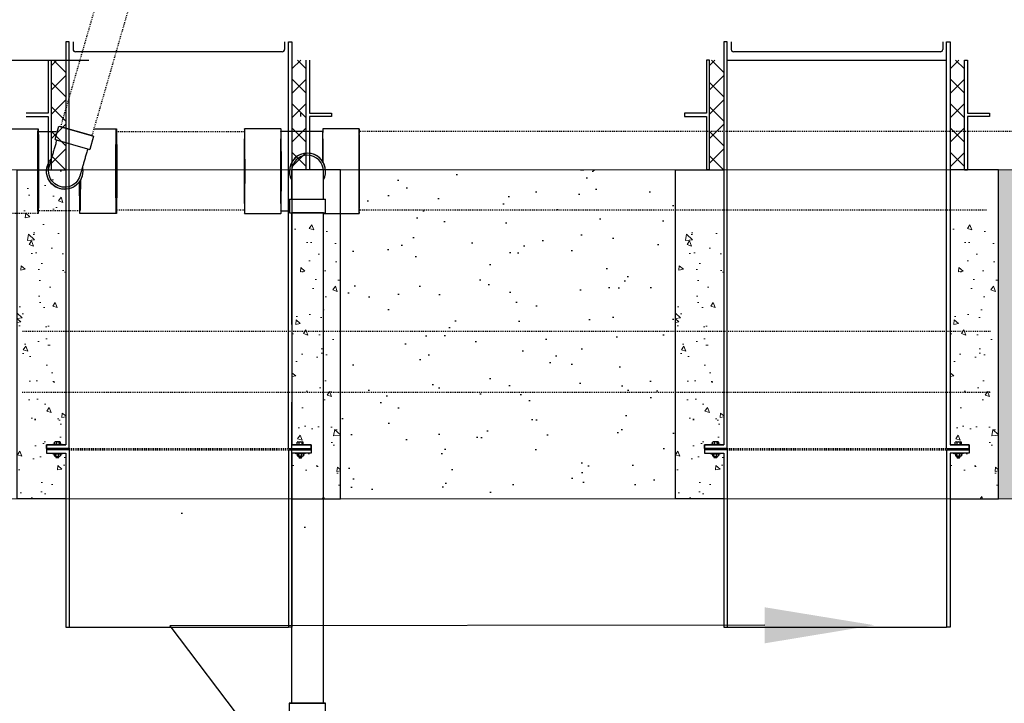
# Model space of a CAD drawing. Header units: inches. Extents: x -20472 to 23246, y -642 to 972.
# Tile 85 of 105: x 151 to 258, y 140 to 214. Entities that reach past the tile are written whole.
import ezdxf
from ezdxf import colors
from ezdxf.entities.mleader import LeaderData, LeaderLine
from ezdxf.math import Vec2, Vec3

# ---------------------------------------------------------------- set-up
doc = ezdxf.new("R2010")
doc.units = ezdxf.units.IN
doc.header["$MEASUREMENT"] = 0
doc.linetypes.add('Dash 1_16_', pattern=[0.125, 0.0625, -0.0625])
doc.linetypes.add('IMPORT-DASHED _3_', pattern=[0.070312, 0.046875, -0.023438])
for name, color, linetype in [('A-DETL', 90, 'Continuous'), ('A-DETL-THIN', 151, 'Continuous'), ('P-PIPE', 3, 'Continuous'), ('S-ANNO-TEXT', 2, 'Continuous')]:
    doc.layers.add(name, color=color, linetype=linetype)
doc.layers.add('A-FLOR-PATT', color=9, linetype='Continuous', lineweight=18, true_color=0x808080)
doc.layers.add('A-WALL-PATT', color=9, linetype='Continuous', lineweight=18, true_color=0x808080)
doc.layers.add('S-TRCH-PATT', color=8, linetype='Continuous', lineweight=18)
doc.layers.add('S-WALL-PATT', color=8, linetype='Continuous', lineweight=18)
doc.styles.add('Annotative', font='romans.shx', dxfattribs={"width": 0.8, "height": 0.125})
pattern_1 = [(315, (-103.473, 1934.2365), (1.3357247, 1.3357247), []), (45, (-103.473, 1934.2365), (-1.3357247, 1.3357247), [])]
pattern_2 = [(315, (-175.473, 1934.2365), (1.3357247, 1.3357247), []), (45, (-175.473, 1934.2365), (-1.3357247, 1.3357247), [])]

# ---------------------------------------------------------------- blocks, each defined once
blk = doc.blocks.new('Bend - PVC - Sch 40 - DWV_USACE - Standard-V11-00_SP_Foundation Drainage Plan-TO FDN_DOC-flat-1')
at = {"layer": 'P-PIPE'}
for p, q in [((999.17, -259.43), (999.17, -260.93)), ((1001.15, -259.43), (999.17, -259.43)), ((999.17, -259.43), (1001.15, -259.43)), ((1001.15, -259.43), (1003.13, -259.43)), ((1003.13, -259.43), (1001.15, -259.43)), ((1003.13, -260.93), (1003.13, -259.43)), ((1001.15, -260.93), (999.17, -260.93)), ((999.17, -260.93), (1001.15, -260.93)), ((1001.15, -260.93), (1003.13, -260.93)), ((1003.13, -260.93), (1001.15, -260.93)), ((1001.15, -260.93), (1001.15, -260.93)), ((1001.15, -260.93), (1001.15, -260.93)), ((1002.9, -260.93), (1002.9, -261.06)), ((1001.16, -262.02), (1001.15, -262.02)), ((1001.15, -265.98), (1001.16, -265.98))]:
    blk.add_line(p, q, dxfattribs=at)
at = {"layer": 'P-PIPE', "flags": 128}
for points in [[(999.4, -261.08), (999.4, -260.97), (999.4, -260.93)], [(999.4, -264), (999.4, -263.99), (999.4, -263.99), (999.4, -263.98), (999.4, -263.96), (999.4, -263.94), (999.4, -263.91), (999.4, -263.88), (999.4, -263.84), (999.4, -263.8), (999.4, -263.76), (999.4, -263.71), (999.4, -263.65), (999.4, -263.59), (999.4, -263.53), (999.4, -263.46), (999.4, -263.39), (999.4, -263.32), (999.4, -263.24), (999.4, -263.15), (999.4, -263.07), (999.4, -262.98), (999.4, -262.89), (999.4, -262.79), (999.4, -262.69), (999.4, -262.59), (999.4, -262.48), (999.4, -262.38), (999.4, -262.27), (999.4, -262.16), (999.4, -262.04), (999.4, -261.93), (999.4, -261.81), (999.4, -261.69), (999.4, -261.58), (999.4, -261.45), (999.4, -261.33), (999.4, -261.21), (999.4, -261.09)], [(1002.9, -261.08), (1002.9, -261.18), (1002.9, -261.3), (1002.9, -261.42), (1002.9, -261.54), (1002.9, -261.66), (1002.9, -261.78), (1002.9, -261.9), (1002.9, -262.01), (1002.9, -262.13), (1002.9, -262.24), (1002.9, -262.35), (1002.9, -262.46), (1002.9, -262.56), (1002.9, -262.66), (1002.9, -262.76), (1002.9, -262.86), (1002.9, -262.95), (1002.9, -263.04), (1002.9, -263.13), (1002.9, -263.22), (1002.9, -263.3), (1002.9, -263.37), (1002.9, -263.44), (1002.9, -263.51), (1002.9, -263.58), (1002.9, -263.64), (1002.9, -263.69), (1002.9, -263.74), (1002.9, -263.79), (1002.9, -263.83), (1002.9, -263.87), (1002.9, -263.9), (1002.9, -263.93), (1002.9, -263.95), (1002.9, -263.97), (1002.9, -263.98), (1002.9, -263.99), (1002.9, -264), (1002.9, -264)], [(999.4, -264), (999.4, -263.93), (999.41, -263.86), (999.42, -263.79), (999.43, -263.72), (999.44, -263.65), (999.45, -263.58), (999.47, -263.51), (999.49, -263.45), (999.52, -263.38), (999.54, -263.32), (999.57, -263.25), (999.6, -263.19), (999.63, -263.13), (999.67, -263.07), (999.71, -263.01), (999.75, -262.95), (999.79, -262.9), (999.84, -262.84), (999.88, -262.79), (999.93, -262.74), (999.99, -262.69), (1000.04, -262.65), (1000.09, -262.61), (1000.15, -262.56), (1000.21, -262.52), (1000.27, -262.49), (1000.33, -262.45), (1000.39, -262.42), (1000.45, -262.39), (1000.52, -262.37), (1000.58, -262.34), (1000.65, -262.32), (1000.72, -262.3), (1000.79, -262.29), (1000.86, -262.27), (1000.92, -262.26), (1000.99, -262.25), (1001.06, -262.25), (1001.13, -262.25), (1001.15, -262.25)], [(1001.15, -262.25), (1001.22, -262.25), (1001.29, -262.25), (1001.36, -262.26), (1001.43, -262.27), (1001.5, -262.28), (1001.57, -262.3), (1001.64, -262.32), (1001.7, -262.34), (1001.77, -262.36), (1001.83, -262.39), (1001.9, -262.41), (1001.96, -262.45), (1002.02, -262.48), (1002.08, -262.51), (1002.14, -262.55), (1002.2, -262.59), (1002.25, -262.64), (1002.31, -262.68), (1002.36, -262.73), (1002.41, -262.78), (1002.46, -262.83), (1002.5, -262.88), (1002.55, -262.94), (1002.59, -262.99), (1002.63, -263.05), (1002.66, -263.11), (1002.7, -263.17), (1002.73, -263.23), (1002.76, -263.3), (1002.78, -263.36), (1002.81, -263.43), (1002.83, -263.5), (1002.85, -263.56), (1002.86, -263.63), (1002.88, -263.7), (1002.89, -263.77), (1002.9, -263.84), (1002.9, -263.91), (1002.9, -263.98), (1002.9, -264)], [(1001.15, -265.75), (1001.08, -265.75), (1001.01, -265.74), (1000.94, -265.73), (1000.87, -265.72), (1000.81, -265.71), (1000.74, -265.7), (1000.67, -265.68), (1000.6, -265.66), (1000.54, -265.64), (1000.47, -265.61), (1000.41, -265.58), (1000.34, -265.55), (1000.28, -265.52), (1000.22, -265.48), (1000.16, -265.44), (1000.11, -265.4), (1000.05, -265.36), (1000, -265.31), (999.95, -265.27), (999.9, -265.22), (999.85, -265.17), (999.8, -265.11), (999.76, -265.06), (999.72, -265), (999.68, -264.94), (999.64, -264.88), (999.61, -264.82), (999.58, -264.76), (999.55, -264.7), (999.52, -264.63), (999.5, -264.57), (999.48, -264.5), (999.46, -264.43), (999.44, -264.36), (999.43, -264.29), (999.42, -264.23), (999.41, -264.16), (999.41, -264.09), (999.4, -264.02), (999.4, -264)], [(1002.9, -264), (1002.9, -264.07), (1002.9, -264.14), (1002.89, -264.21), (1002.88, -264.28), (1002.87, -264.35), (1002.85, -264.41), (1002.83, -264.48), (1002.81, -264.55), (1002.79, -264.61), (1002.76, -264.68), (1002.74, -264.74), (1002.71, -264.81), (1002.67, -264.87), (1002.64, -264.93), (1002.6, -264.99), (1002.56, -265.04), (1002.51, -265.1), (1002.47, -265.15), (1002.42, -265.2), (1002.37, -265.25), (1002.32, -265.3), (1002.27, -265.35), (1002.21, -265.39), (1002.16, -265.43), (1002.1, -265.47), (1002.04, -265.51), (1001.98, -265.54), (1001.92, -265.57), (1001.85, -265.6), (1001.79, -265.63), (1001.72, -265.65), (1001.65, -265.67), (1001.59, -265.69), (1001.52, -265.71), (1001.45, -265.72), (1001.38, -265.73), (1001.31, -265.74), (1001.24, -265.75), (1001.17, -265.75), (1001.15, -265.75)]]:
    blk.add_lwpolyline(points, dxfattribs=at)
at = {"layer": 'P-PIPE'}
for centre, major_axis, start_param, end_param in [((1001.15, -264), (0, -1.98), 3.141593, 6.283185), ((1001.16, -264), (0, -1.98), 3.141593, 6.283185), ((1001.15, -264), (0, -1.75), 3.141593, 6.283185), ((1001.15, -264), (0, -1.98), 0, 3.141593), ((1001.15, -264), (0, -1.75), 0, 3.141593), ((1001.16, -264), (0, -1.98), 0, 3.141593)]:
    blk.add_ellipse(centre, major_axis=major_axis, ratio=0.999999, start_param=start_param, end_param=end_param, dxfattribs=at)
blk = doc.blocks.new('Bend - PVC - Sch 40 - DWV_USACE - Standard-V5-00_SP_Foundation Drainage Plan-TO FDN_DOC-flat-1')
at = {"layer": 'P-PIPE'}
for p, q in [((1191.13, -204.14), (1191.13, -205.64)), ((1191.13, -204.14), (1195.09, -204.14)), ((1193.11, -204.14), (1193.11, -204.14)), ((1193.11, -204.14), (1193.11, -204.14)), ((1193.11, -204.14), (1193.11, -204.14)), ((1193.11, -204.14), (1193.11, -204.14)), ((1195.09, -205.64), (1195.09, -204.14)), ((1191.13, -205.64), (1195.09, -205.64)), ((1193.11, -205.64), (1193.11, -205.64)), ((1193.11, -205.64), (1193.11, -205.64))]:
    blk.add_line(p, q, dxfattribs=at)
at = {"layer": 'P-PIPE', "flags": 128}
for points in [[(1191.36, -201.08), (1191.36, -201.08), (1191.36, -201.09), (1191.36, -201.1), (1191.36, -201.12), (1191.36, -201.14), (1191.36, -201.17), (1191.36, -201.2), (1191.36, -201.23), (1191.36, -201.27), (1191.36, -201.32), (1191.36, -201.37), (1191.36, -201.42), (1191.36, -201.48), (1191.36, -201.55), (1191.36, -201.61), (1191.36, -201.68), (1191.36, -201.76), (1191.36, -201.84), (1191.36, -201.92), (1191.36, -202.01), (1191.36, -202.1), (1191.36, -202.19), (1191.36, -202.28), (1191.36, -202.38), (1191.36, -202.49), (1191.36, -202.59), (1191.36, -202.7), (1191.36, -202.81), (1191.36, -202.92), (1191.36, -203.03), (1191.36, -203.15), (1191.36, -203.26), (1191.36, -203.38), (1191.36, -203.5), (1191.36, -203.62), (1191.36, -203.74), (1191.36, -203.86), (1191.36, -203.98), (1191.36, -204.11), (1191.36, -204.14)], [(1194.86, -204.14), (1194.86, -204.02), (1194.86, -203.9), (1194.86, -203.77), (1194.86, -203.65), (1194.86, -203.53), (1194.86, -203.41), (1194.86, -203.29), (1194.86, -203.18), (1194.86, -203.06), (1194.86, -202.95), (1194.86, -202.84), (1194.86, -202.73), (1194.86, -202.62), (1194.86, -202.51), (1194.86, -202.41), (1194.86, -202.31), (1194.86, -202.21), (1194.86, -202.12), (1194.86, -202.03), (1194.86, -201.94), (1194.86, -201.86), (1194.86, -201.78), (1194.86, -201.7), (1194.86, -201.63), (1194.86, -201.56), (1194.86, -201.5), (1194.86, -201.44), (1194.86, -201.38), (1194.86, -201.33), (1194.86, -201.29), (1194.86, -201.24), (1194.86, -201.21), (1194.86, -201.17), (1194.86, -201.15), (1194.86, -201.12), (1194.86, -201.1), (1194.86, -201.09), (1194.86, -201.08), (1194.86, -201.08), (1194.86, -201.08)]]:
    blk.add_lwpolyline(points, dxfattribs=at)
at = {"layer": 'P-PIPE'}
for radius, start, end in [(1.98, 0, 180), (1.98, 332.1637, 207.8363), (1.75, 0, 180)]:
    blk.add_arc((1193.11, -201.08), radius, start, end, dxfattribs=at)
blk = doc.blocks.new('Bend - PVC - Sch 40 - DWV_USACE - Standard-V5-00_SP_Foundation Drainage Plan-TO FDN_DOC-flat-2')
at = {"layer": 'P-PIPE'}
for p, q in [((1191.13, -204.14), (1191.13, -205.64)), ((1191.13, -204.14), (1195.09, -204.14)), ((1193.11, -204.14), (1193.11, -204.14)), ((1193.11, -204.14), (1193.11, -204.14)), ((1193.11, -204.14), (1193.11, -204.14)), ((1193.11, -204.14), (1193.11, -204.14)), ((1195.09, -205.64), (1195.09, -204.14)), ((1191.13, -205.64), (1195.09, -205.64)), ((1193.11, -205.64), (1193.11, -205.64)), ((1193.11, -205.64), (1193.11, -205.64))]:
    blk.add_line(p, q, dxfattribs=at)
at = {"layer": 'P-PIPE', "flags": 128}
for points in [[(1191.36, -201.08), (1191.36, -201.08), (1191.36, -201.09), (1191.36, -201.1), (1191.36, -201.12), (1191.36, -201.14), (1191.36, -201.17), (1191.36, -201.2), (1191.36, -201.23), (1191.36, -201.27), (1191.36, -201.32), (1191.36, -201.37), (1191.36, -201.42), (1191.36, -201.48), (1191.36, -201.55), (1191.36, -201.61), (1191.36, -201.68), (1191.36, -201.76), (1191.36, -201.84), (1191.36, -201.92), (1191.36, -202.01), (1191.36, -202.1), (1191.36, -202.19), (1191.36, -202.28), (1191.36, -202.38), (1191.36, -202.49), (1191.36, -202.59), (1191.36, -202.7), (1191.36, -202.81), (1191.36, -202.92), (1191.36, -203.03), (1191.36, -203.15), (1191.36, -203.26), (1191.36, -203.38), (1191.36, -203.5), (1191.36, -203.62), (1191.36, -203.74), (1191.36, -203.86), (1191.36, -203.98), (1191.36, -204.11), (1191.36, -204.14)], [(1194.86, -204.14), (1194.86, -204.02), (1194.86, -203.9), (1194.86, -203.77), (1194.86, -203.65), (1194.86, -203.53), (1194.86, -203.41), (1194.86, -203.29), (1194.86, -203.18), (1194.86, -203.06), (1194.86, -202.95), (1194.86, -202.84), (1194.86, -202.73), (1194.86, -202.62), (1194.86, -202.51), (1194.86, -202.41), (1194.86, -202.31), (1194.86, -202.21), (1194.86, -202.12), (1194.86, -202.03), (1194.86, -201.94), (1194.86, -201.86), (1194.86, -201.78), (1194.86, -201.7), (1194.86, -201.63), (1194.86, -201.56), (1194.86, -201.5), (1194.86, -201.44), (1194.86, -201.38), (1194.86, -201.33), (1194.86, -201.29), (1194.86, -201.24), (1194.86, -201.21), (1194.86, -201.17), (1194.86, -201.15), (1194.86, -201.12), (1194.86, -201.1), (1194.86, -201.09), (1194.86, -201.08), (1194.86, -201.08), (1194.86, -201.08)]]:
    blk.add_lwpolyline(points, dxfattribs=at)
at = {"layer": 'P-PIPE'}
for radius, start, end in [(1.98, 0, 180), (1.98, 332.1637, 207.8363), (1.75, 0, 180)]:
    blk.add_arc((1193.11, -201.08), radius, start, end, dxfattribs=at)

msp = doc.modelspace()

# ---------------------------------------------------------------- hatches: boundary and pattern name
at = {"layer": 'A-FLOR-PATT', "lineweight": -3}
h = msp.add_hatch(dxfattribs=at)
h.set_pattern_fill('FP_3', color=8, angle=-90, style=0, pattern_type=2)
h.set_pattern_definition(pattern_2)
h.paths.add_polyline_path([(155.6242, 203.6652), (155.6242, 210), (154.0565, 210), (154.0565, 198), (155.6242, 198), (155.6242, 202.5343)])
h = msp.add_hatch(dxfattribs=at)
h.set_pattern_fill('FP_3', color=8, angle=-90, style=0, pattern_type=2)
h.set_pattern_definition(pattern_2)
h.paths.add_polyline_path([(180.3758, 203.6652), (180.3758, 210), (181.9435, 210), (181.9435, 198), (180.3758, 198), (180.3758, 202.5343)])
h = msp.add_hatch(dxfattribs=at)
h.set_pattern_fill('FP_3', color=8, angle=-90, style=0, pattern_type=2)
h.set_pattern_definition(pattern_1)
h.paths.add_polyline_path([(227.6242, 203.6652), (227.6242, 210), (226.0565, 210), (226.0565, 198), (227.6242, 198), (227.6242, 202.5343)])
h = msp.add_hatch(dxfattribs=at)
h.set_pattern_fill('FP_3', color=8, angle=-90, style=0, pattern_type=2)
h.set_pattern_definition(pattern_1)
h.paths.add_polyline_path([(252.3758, 203.6652), (252.3758, 210), (253.9435, 210), (253.9435, 198), (252.3758, 198), (252.3758, 202.5343)])
h = msp.add_hatch(color=8, dxfattribs=at)
h.paths.add_polyline_path([(153.5285, 167.369), (154.5615, 167.369), (154.5615, 167.5273), (153.5285, 167.5273)])
h.paths.add_polyline_path([(154.8833, 167.5273), (154.8833, 167.369), (156, 167.369), (156, 167.5273), (155.6013, 167.5273)])
h = msp.add_hatch(color=8, dxfattribs=at)
h.paths.add_polyline_path([(182.4715, 167.369), (181.4385, 167.369), (181.4385, 167.5273), (182.4715, 167.5273)])
h.paths.add_polyline_path([(181.1167, 167.5273), (181.1167, 167.369), (180, 167.369), (180, 167.5273), (180.3987, 167.5273)])
h = msp.add_hatch(color=8, dxfattribs=at)
h.paths.add_polyline_path([(225.5285, 167.369), (226.5615, 167.369), (226.5615, 167.5273), (225.5285, 167.5273)])
h.paths.add_polyline_path([(226.8833, 167.5273), (226.8833, 167.369), (228, 167.369), (228, 167.5273), (227.6013, 167.5273)])
h = msp.add_hatch(color=8, dxfattribs=at)
h.paths.add_polyline_path([(254.4715, 167.369), (253.4385, 167.369), (253.4385, 167.5273), (254.4715, 167.5273)])
h.paths.add_polyline_path([(253.1167, 167.5273), (253.1167, 167.369), (252, 167.369), (252, 167.5273), (252.3987, 167.5273)])
at = {"layer": 'A-WALL-PATT'}
h = msp.add_hatch(dxfattribs=at)
h.set_pattern_fill('AR-CONC', color=256, scale=0.8, angle=-90, style=0)
h.set_pattern_definition([(320, (21.842, 0), (-0.50202, -5.73808), [0.6, -6.6]), (265, (21.842, 0), (6.01754, 1.11001), [0.48, -5.28]), (10.4514, (21.8, -0.478), (5.51552, -4.62807), [0.50992, -5.60914]), (316.1842, (23.442, -3e-16), (-1.32415, -8.53793), [0.9, -9.9]), (6.6356, (23.3315, -0.7115), (7.79295, -7.4773), [0.76488, -8.4137]), (261.184, (23.442, -3e-16), (7.79295, -7.4773), [0.72, -7.92]), (291, (23.042, -0.8), (-3.22095, -4.77526), [0.6, -6.6]), (236, (23.042, -0.8), (5.8012, -1.94652), [0.48, -5.28]), (341.4514, (22.7735, -1.198), (2.58025, -6.72178), [0.50992, -5.60914]), (307.5, (21.8419, 0), (2.66315, -0.097279), [0, -5.216, 0, -5.36, 0, -5.3]), (277.5, (21.842, 0), (3.155294, -2.104556), [0, -3.056, 0, -5.096, 0, -2.02]), (237.5, (21.8419, 1.784), (-0.180439, -4.27058), [0, -2, 0, -6.24, 0, -8.28]), (227.5, (21.842, 2.584), (0.80084, -4.66549), [0, -2.6, 0, -4.144, 0, -5.88])])
h.paths.add_polyline_path([(150.325, 198), (155.625, 198), (155.625, 167.904), (153.52, 167.904), (153.52, 166.9923), (155.625, 166.9923), (155.625, 162), (150.325, 162)])
at = {"layer": 'A-WALL-PATT', "linetype": 'Dash 1_16_', "lineweight": -3, "transparency": 33554559}
h = msp.add_hatch(dxfattribs=at)
h.set_pattern_fill('AR-SAND', color=8, scale=4, angle=-90, style=0)
h.set_pattern_definition([(307.5, (21.9645, 0), (7.7073, 0.25197), [0, -6.08, 0, -6.8, 0, -6.5]), (277.5, (21.964, 0), (11.2886, -7.0791), [0, -3.28, 0, -5.48, 0, -2.1]), (237.5, (21.9645, 4.92), (0.02264, -12.45657), [0, -2, 0, -7.2, 0, -9.4]), (227.5, (21.964, 4.92), (3.5107, -12.0245), [0, -1, 0, -4.72, 0, -5.4])])
h.paths.add_polyline_path([(185.675, 162), (222.325, 162), (222.325, 198), (185.675, 198)])
at = {"layer": 'A-WALL-PATT'}
h = msp.add_hatch(dxfattribs=at)
h.set_pattern_fill('AR-CONC', color=256, scale=0.8, angle=-90, style=0)
h.set_pattern_definition([(320, (22.8493, 0), (-0.50202, -5.73808), [0.6, -6.6]), (265, (22.8493, 0), (6.01754, 1.11001), [0.48, -5.28]), (10.4514, (22.8075, -0.478), (5.51552, -4.62807), [0.50992, -5.60914]), (316.1842, (24.449, -3e-16), (-1.32415, -8.53793), [0.9, -9.9]), (6.6356, (24.339, -0.7115), (7.79295, -7.4773), [0.76488, -8.4137]), (261.184, (24.449, -3e-16), (7.79295, -7.4773), [0.72, -7.92]), (291, (24.0493, -0.8), (-3.22095, -4.77526), [0.6, -6.6]), (236, (24.0493, -0.8), (5.8012, -1.94652), [0.48, -5.28]), (341.4514, (23.781, -1.198), (2.58025, -6.72178), [0.50992, -5.60914]), (307.5, (22.8493, 0), (2.66315, -0.097279), [0, -5.216, 0, -5.36, 0, -5.3]), (277.5, (22.8493, 0), (3.155294, -2.104556), [0, -3.056, 0, -5.096, 0, -2.02]), (237.5, (22.8493, 1.784), (-0.180439, -4.27058), [0, -2, 0, -6.24, 0, -8.28]), (227.5, (22.8493, 2.584), (0.80084, -4.66549), [0, -2.6, 0, -4.144, 0, -5.88])])
h.paths.add_polyline_path([(185.6724, 192), (180.3724, 192), (180.3724, 167.904), (182.4774, 167.904), (182.4774, 166.9923), (180.3724, 166.9923), (180.3724, 162), (185.6724, 162)])
h = msp.add_hatch(dxfattribs=at)
h.set_pattern_fill('AR-CONC', color=256, scale=0.8, angle=-90, style=0)
h.set_pattern_definition([(320, (93.842, -1e-13), (-0.50202, -5.73808), [0.6, -6.6]), (265, (93.842, -1e-13), (6.01754, 1.11001), [0.48, -5.28]), (10.4514, (93.8, -0.478), (5.51552, -4.62807), [0.50992, -5.60914]), (316.1842, (95.442, -1e-13), (-1.32415, -8.53793), [0.9, -9.9]), (6.6356, (95.3315, -0.7115), (7.79295, -7.4773), [0.76488, -8.4137]), (261.184, (95.442, -1e-13), (7.79295, -7.4773), [0.72, -7.92]), (291, (95.042, -0.8), (-3.22095, -4.77526), [0.6, -6.6]), (236, (95.042, -0.8), (5.8012, -1.94652), [0.48, -5.28]), (341.4514, (94.7735, -1.198), (2.58025, -6.72178), [0.50992, -5.60914]), (307.5, (93.8419, -1e-13), (2.66315, -0.097279), [0, -5.216, 0, -5.36, 0, -5.3]), (277.5, (93.842, -1e-13), (3.155294, -2.104556), [0, -3.056, 0, -5.096, 0, -2.02]), (237.5, (93.8419, 1.784), (-0.180439, -4.27058), [0, -2, 0, -6.24, 0, -8.28]), (227.5, (93.842, 2.584), (0.80084, -4.66549), [0, -2.6, 0, -4.144, 0, -5.88])])
h.paths.add_polyline_path([(222.325, 192), (227.625, 192), (227.625, 167.904), (225.52, 167.904), (225.52, 166.9923), (227.625, 166.9923), (227.625, 162), (222.325, 162)])
h = msp.add_hatch(dxfattribs=at)
h.set_pattern_fill('AR-CONC', color=256, scale=0.8, angle=-90, style=0)
h.set_pattern_definition([(320, (94.8493, -1e-13), (-0.50202, -5.73808), [0.6, -6.6]), (265, (94.8493, -1e-13), (6.01754, 1.11001), [0.48, -5.28]), (10.4514, (94.8075, -0.478), (5.51552, -4.62807), [0.50992, -5.60914]), (316.1842, (96.449, -1e-13), (-1.32415, -8.53793), [0.9, -9.9]), (6.6356, (96.339, -0.7115), (7.79295, -7.4773), [0.76488, -8.4137]), (261.184, (96.449, -1e-13), (7.79295, -7.4773), [0.72, -7.92]), (291, (96.0493, -0.8), (-3.22095, -4.77526), [0.6, -6.6]), (236, (96.0493, -0.8), (5.8012, -1.94652), [0.48, -5.28]), (341.4514, (95.781, -1.198), (2.58025, -6.72178), [0.50992, -5.60914]), (307.5, (94.8493, -1e-13), (2.66315, -0.097279), [0, -5.216, 0, -5.36, 0, -5.3]), (277.5, (94.8493, -1e-13), (3.155294, -2.104556), [0, -3.056, 0, -5.096, 0, -2.02]), (237.5, (94.8493, 1.784), (-0.180439, -4.27058), [0, -2, 0, -6.24, 0, -8.28]), (227.5, (94.8493, 2.584), (0.80084, -4.66549), [0, -2.6, 0, -4.144, 0, -5.88])])
h.paths.add_polyline_path([(257.6724, 192), (252.3724, 192), (252.3724, 167.904), (254.4774, 167.904), (254.4774, 166.9923), (252.3724, 166.9923), (252.3724, 162), (257.6724, 162)])
at = {"layer": 'A-WALL-PATT', "lineweight": -3, "transparency": 33554559}
h = msp.add_hatch(dxfattribs=at)
h.set_pattern_fill('AR-CONC', color=8, scale=4, angle=-90, style=0)
h.set_pattern_definition([(320, (-811.894, 391.078), (-2.5101, -28.6904), [3, -33]), (265, (-811.894, 391.078), (30.0877, 5.55005), [2.4, -26.4]), (10.4514, (-812.103, 388.687), (27.5776, -23.14035), [2.5496, -28.0457]), (316.1842, (-803.894, 391.078), (-6.6208, -42.6897), [4.5, -49.5]), (6.6356, (-804.446, 387.52), (38.9647, -37.3865), [3.8244, -42.0686]), (261.184, (-803.894, 391.078), (38.9647, -37.3865), [3.6, -39.6]), (291, (-805.894, 387.078), (-16.10476, -23.8763), [3, -33]), (236, (-805.894, 387.078), (29.006, -9.7326), [2.4, -26.4]), (341.4514, (-807.236, 385.088), (12.90125, -33.6089), [2.5496, -28.0457]), (307.5, (-811.894, 391.078), (13.31575, -0.48639), [0, -26.08, 0, -26.8, 0, -26.5]), (277.5, (-811.894, 391.078), (15.77647, -10.52278), [0, -15.28, 0, -25.48, 0, -10.1]), (237.5, (-811.894, 399.998), (-0.9022, -21.3529), [0, -10, 0, -31.2, 0, -41.4]), (227.5, (-811.894, 403.998), (4.0042, -23.32745), [0, -13, 0, -20.72, 0, -29.4])])
h.paths.add_polyline_path([(158.5331, 162), (205.7831, 162), (205.7831, 155.0355), (158.5331, 155.0355)])
at = {"layer": 'S-WALL-PATT', "linetype": 'Dash 1_16_'}
h = msp.add_hatch(dxfattribs=at)
h.set_pattern_fill('AR-SAND', color=256, scale=4)
h.paths.add_polyline_path([(361.0357, -186), (948, -186), (948, -264), (1182, -264), (1182, 264), (948, 264), (948, 186), (364.9656, 186), (364.9656, 162), (257.675, 162), (257.675, 198), (312, 198), (312, 387.6879), (66, 387.6879), (66, 654), (90, 654), (90, 412), (338.1821, 412), (333.8179, 210), (924, 210), (924, 288), (1206, 288), (1206, -288), (924, -288), (924, -210), (337.0357, -210), (337.0357, -186), (114, -186), (114, -217.5249), (90, -217.5249), (90, -642), (66, -642), (66, -192), (90, -192), (90, -162), (361.0357, -162)])

# ---------------------------------------------------------------- linework, layer by layer
at = {"layer": 'A-DETL', "lineweight": -3}
for p, q in [((155.625, 212), (155.625, 167.904)), ((156, 212), (155.625, 212)), ((156, 167.5273), (156, 212)), ((156.4314, 211.9893), (156.4314, 211.1657)), ((179.5686, 211.9893), (179.5686, 211.1657)), ((180, 167.5273), (180, 212)), ((180, 212), (180.375, 212)), ((180.375, 212), (180.375, 167.904)), ((227.625, 212), (227.625, 167.904)), ((228, 212), (227.625, 212)), ((228, 167.5273), (228, 212)), ((228.4314, 211.9893), (228.4314, 211.1657)), ((251.5686, 211.9893), (251.5686, 211.1657)), ((252, 167.5273), (252, 212)), ((252, 212), (252.375, 212)), ((252.375, 212), (252.375, 167.904)), ((179.3186, 210.9157), (156.6814, 210.9157)), ((251.3186, 210.9157), (228.6814, 210.9157)), ((134.1581, 210), (158.1581, 210)), ((153.7111, 210), (153.7111, 204.1883)), ((154.0565, 198), (154.0565, 210)), ((181.9435, 198), (181.9435, 210)), ((182.2889, 210), (182.2889, 204.1883)), ((225.7111, 210), (225.7111, 204.1883)), ((226.0565, 210), (225.7111, 210)), ((226.0565, 198), (226.0565, 210)), ((228, 210), (252, 210)), ((253.9435, 198), (253.9435, 210)), ((253.9435, 210), (254.2889, 210)), ((254.2889, 210), (254.2889, 204.1883)), ((153.7111, 204.1883), (151.3034, 204.1883)), ((151.3034, 203.8116), (153.7111, 203.8116)), ((153.7111, 203.8116), (153.7111, 198)), ((181.3034, 204.1883), (181.3034, 203.8116)), ((182.2889, 204.1883), (184.6966, 204.1883)), ((184.6966, 203.8116), (182.2889, 203.8116)), ((182.2889, 203.8116), (182.2889, 198)), ((184.6966, 204.1883), (184.6966, 203.8116)), ((225.7111, 204.1883), (223.3034, 204.1883)), ((223.3034, 204.1883), (223.3034, 203.8116)), ((223.3034, 203.8116), (225.7111, 203.8116)), ((225.7111, 203.8116), (225.7111, 198)), ((254.2889, 204.1883), (256.6966, 204.1883)), ((256.6966, 203.8116), (254.2889, 203.8116)), ((254.2889, 203.8116), (254.2889, 198)), ((256.6966, 204.1883), (256.6966, 203.8116)), ((184.0565, 198), (183.7111, 198)), ((211.9435, 198), (212.2889, 198)), ((226.0565, 198), (225.7111, 198)), ((253.9435, 198), (254.2889, 198)), ((154.3863, 167.968), (154.3863, 168.1964)), ((154.9722, 168.2306), (154.4726, 168.2306)), ((154.5589, 168.1964), (154.5589, 167.968)), ((154.8858, 168.1964), (154.8858, 167.968)), ((155.0585, 167.968), (155.0585, 168.1964)), ((180.9415, 167.968), (180.9415, 168.1964)), ((181.0278, 168.2306), (181.5274, 168.2306)), ((181.1142, 168.1964), (181.1142, 167.968)), ((181.4411, 168.1964), (181.4411, 167.968)), ((181.6137, 167.968), (181.6137, 168.1964)), ((226.3863, 167.968), (226.3863, 168.1964)), ((226.9722, 168.2306), (226.4726, 168.2306)), ((226.5589, 168.1964), (226.5589, 167.968)), ((226.8858, 168.1964), (226.8858, 167.968)), ((227.0585, 167.968), (227.0585, 168.1964)), ((252.9415, 167.968), (252.9415, 168.1964)), ((253.0278, 168.2306), (253.5274, 168.2306)), ((253.1142, 168.1964), (253.1142, 167.968)), ((253.4411, 168.1964), (253.4411, 167.968)), ((253.6137, 167.968), (253.6137, 168.1964)), ((153.52, 167.5273), (153.52, 167.904)), ((153.52, 167.904), (155.625, 167.904)), ((156, 167.5273), (153.52, 167.5273)), ((156, 167.369), (153.52, 167.369)), ((153.52, 167.369), (153.52, 166.9923)), ((153.52, 166.9923), (155.625, 166.9923)), ((153.5285, 167.5273), (153.5285, 167.369)), ((155.2175, 167.968), (154.2137, 167.968)), ((154.2137, 167.968), (154.2137, 167.904)), ((154.2137, 166.9923), (154.2137, 166.9283)), ((154.5615, 167.369), (154.5615, 167.5273)), ((154.8833, 167.5273), (154.8833, 167.369)), ((155.2175, 167.904), (155.2175, 167.968)), ((155.2175, 166.9283), (155.2175, 166.9923)), ((155.625, 166.9923), (155.625, 147.9805)), ((156, 167.369), (156, 147.9852)), ((180, 167.5273), (182.48, 167.5273)), ((180, 167.369), (182.48, 167.369)), ((180, 167.369), (180, 147.9852)), ((182.48, 167.904), (180.375, 167.904)), ((182.48, 166.9923), (180.375, 166.9923)), ((180.375, 166.9923), (180.375, 147.9805)), ((180.7825, 167.904), (180.7825, 167.968)), ((180.7825, 167.968), (181.7863, 167.968)), ((180.7825, 166.9283), (180.7825, 166.9923)), ((181.1167, 167.5273), (181.1167, 167.369)), ((181.4385, 167.369), (181.4385, 167.5273)), ((181.7863, 167.968), (181.7863, 167.904)), ((181.7863, 166.9923), (181.7863, 166.9283)), ((182.4715, 167.5273), (182.4715, 167.369)), ((182.48, 167.5273), (182.48, 167.904)), ((182.48, 167.369), (182.48, 166.9923)), ((225.52, 167.5273), (225.52, 167.904)), ((225.52, 167.904), (227.625, 167.904)), ((228, 167.5273), (225.52, 167.5273)), ((228, 167.369), (225.52, 167.369)), ((225.52, 167.369), (225.52, 166.9923)), ((225.52, 166.9923), (227.625, 166.9923)), ((225.5285, 167.5273), (225.5285, 167.369)), ((227.2175, 167.968), (226.2137, 167.968)), ((226.2137, 167.968), (226.2137, 167.904)), ((226.2137, 166.9923), (226.2137, 166.9283)), ((226.5615, 167.369), (226.5615, 167.5273)), ((226.8833, 167.5273), (226.8833, 167.369)), ((227.2175, 167.904), (227.2175, 167.968)), ((227.2175, 166.9283), (227.2175, 166.9923)), ((227.625, 166.9923), (227.625, 147.9805)), ((228, 167.369), (228, 147.9852)), ((252, 167.5273), (254.48, 167.5273)), ((252, 167.369), (254.48, 167.369)), ((252, 167.369), (252, 147.9852)), ((254.48, 167.904), (252.375, 167.904)), ((254.48, 166.9923), (252.375, 166.9923)), ((252.375, 166.9923), (252.375, 147.9805)), ((252.7825, 167.904), (252.7825, 167.968)), ((252.7825, 167.968), (253.7863, 167.968)), ((252.7825, 166.9283), (252.7825, 166.9923)), ((253.1167, 167.5273), (253.1167, 167.369)), ((253.4385, 167.369), (253.4385, 167.5273)), ((253.7863, 167.968), (253.7863, 167.904)), ((253.7863, 166.9923), (253.7863, 166.9283)), ((254.4715, 167.5273), (254.4715, 167.369)), ((254.48, 167.5273), (254.48, 167.904)), ((254.48, 167.369), (254.48, 166.9923)), ((154.2137, 166.9283), (155.2175, 166.9283)), ((154.3726, 166.9283), (154.3726, 166.6965)), ((154.459, 166.6622), (154.9585, 166.6622)), ((154.5748, 166.6451), (154.5452, 166.6622)), ((154.5452, 166.6313), (154.5748, 166.6451)), ((154.5748, 166.6142), (154.5452, 166.6313)), ((154.5452, 166.6003), (154.5748, 166.6142)), ((154.5748, 166.5832), (154.5452, 166.6003)), ((154.5452, 166.5694), (154.5748, 166.5832)), ((154.5748, 166.5523), (154.5452, 166.5694)), ((154.5452, 166.5385), (154.5748, 166.5523)), ((154.5827, 166.4838), (154.5452, 166.5385)), ((154.5453, 166.6965), (154.5453, 166.9283)), ((154.8348, 166.4838), (154.5827, 166.4838)), ((154.8723, 166.5213), (154.8348, 166.4838)), ((154.8425, 166.6622), (154.8723, 166.6451)), ((154.8723, 166.6451), (154.8449, 166.6299)), ((154.8449, 166.6299), (154.8723, 166.6141)), ((154.8723, 166.6141), (154.8449, 166.599)), ((154.8449, 166.599), (154.8723, 166.5832)), ((154.8723, 166.5832), (154.8449, 166.568)), ((154.8449, 166.568), (154.8723, 166.5523)), ((154.8723, 166.5523), (154.8449, 166.5371)), ((154.8449, 166.5371), (154.8723, 166.5213)), ((154.8722, 166.6965), (154.8722, 166.9283)), ((155.0449, 166.9283), (155.0449, 166.6965)), ((181.7863, 166.9283), (180.7825, 166.9283)), ((180.9551, 166.9283), (180.9551, 166.6965)), ((181.541, 166.6622), (181.0415, 166.6622)), ((181.1575, 166.6622), (181.1277, 166.6451)), ((181.1277, 166.6451), (181.1551, 166.6299)), ((181.1551, 166.6299), (181.1277, 166.6141)), ((181.1277, 166.6141), (181.1551, 166.599)), ((181.1551, 166.599), (181.1277, 166.5832)), ((181.1277, 166.5832), (181.1551, 166.568)), ((181.1551, 166.568), (181.1277, 166.5523)), ((181.1277, 166.5523), (181.1551, 166.5371)), ((181.1551, 166.5371), (181.1277, 166.5213)), ((181.1277, 166.5213), (181.1652, 166.4838)), ((181.1278, 166.6965), (181.1278, 166.9283)), ((181.1652, 166.4838), (181.4173, 166.4838)), ((181.4173, 166.4838), (181.4548, 166.5385)), ((181.4252, 166.6451), (181.4548, 166.6622)), ((181.4548, 166.6313), (181.4252, 166.6451)), ((181.4252, 166.6142), (181.4548, 166.6313)), ((181.4548, 166.6003), (181.4252, 166.6142)), ((181.4252, 166.5832), (181.4548, 166.6003)), ((181.4548, 166.5694), (181.4252, 166.5832)), ((181.4252, 166.5523), (181.4548, 166.5694)), ((181.4548, 166.5385), (181.4252, 166.5523)), ((181.4547, 166.6965), (181.4547, 166.9283)), ((181.6274, 166.9283), (181.6274, 166.6965)), ((226.2137, 166.9283), (227.2175, 166.9283)), ((226.3726, 166.9283), (226.3726, 166.6965)), ((226.459, 166.6622), (226.9585, 166.6622)), ((226.5748, 166.6451), (226.5452, 166.6622)), ((226.5452, 166.6313), (226.5748, 166.6451)), ((226.5748, 166.6142), (226.5452, 166.6313)), ((226.5452, 166.6003), (226.5748, 166.6142)), ((226.5748, 166.5832), (226.5452, 166.6003)), ((226.5452, 166.5694), (226.5748, 166.5832)), ((226.5748, 166.5523), (226.5452, 166.5694)), ((226.5452, 166.5385), (226.5748, 166.5523)), ((226.5827, 166.4838), (226.5452, 166.5385)), ((226.5453, 166.6965), (226.5453, 166.9283)), ((226.8348, 166.4838), (226.5827, 166.4838)), ((226.8723, 166.5213), (226.8348, 166.4838)), ((226.8425, 166.6622), (226.8723, 166.6451)), ((226.8723, 166.6451), (226.8449, 166.6299)), ((226.8449, 166.6299), (226.8723, 166.6141)), ((226.8723, 166.6141), (226.8449, 166.599)), ((226.8449, 166.599), (226.8723, 166.5832)), ((226.8723, 166.5832), (226.8449, 166.568)), ((226.8449, 166.568), (226.8723, 166.5523)), ((226.8723, 166.5523), (226.8449, 166.5371)), ((226.8449, 166.5371), (226.8723, 166.5213)), ((226.8722, 166.6965), (226.8722, 166.9283)), ((227.0449, 166.9283), (227.0449, 166.6965)), ((253.7863, 166.9283), (252.7825, 166.9283)), ((252.9551, 166.9283), (252.9551, 166.6965)), ((253.541, 166.6622), (253.0415, 166.6622)), ((253.1575, 166.6622), (253.1277, 166.6451)), ((253.1277, 166.6451), (253.1551, 166.6299)), ((253.1551, 166.6299), (253.1277, 166.6141)), ((253.1277, 166.6141), (253.1551, 166.599)), ((253.1551, 166.599), (253.1277, 166.5832)), ((253.1277, 166.5832), (253.1551, 166.568)), ((253.1551, 166.568), (253.1277, 166.5523)), ((253.1277, 166.5523), (253.1551, 166.5371)), ((253.1551, 166.5371), (253.1277, 166.5213)), ((253.1277, 166.5213), (253.1652, 166.4838)), ((253.1278, 166.6965), (253.1278, 166.9283)), ((253.1652, 166.4838), (253.4173, 166.4838)), ((253.4173, 166.4838), (253.4548, 166.5385)), ((253.4252, 166.6451), (253.4548, 166.6622)), ((253.4548, 166.6313), (253.4252, 166.6451)), ((253.4252, 166.6142), (253.4548, 166.6313)), ((253.4548, 166.6003), (253.4252, 166.6142)), ((253.4252, 166.5832), (253.4548, 166.6003)), ((253.4548, 166.5694), (253.4252, 166.5832)), ((253.4252, 166.5523), (253.4548, 166.5694)), ((253.4548, 166.5385), (253.4252, 166.5523)), ((253.4547, 166.6965), (253.4547, 166.9283)), ((253.6274, 166.9283), (253.6274, 166.6965)), ((155.625, 147.9805), (156, 147.9852)), ((156, 147.9852), (180, 147.9852)), ((180.375, 147.9805), (180, 147.9852)), ((227.625, 147.9805), (228, 147.9852)), ((228, 147.9852), (252, 147.9852)), ((228, 147.9805), (228.375, 147.9852)), ((252.375, 147.9805), (252, 147.9852))]:
    msp.add_line(p, q, dxfattribs=at)
at = {"layer": 'A-DETL', "linetype": 'IMPORT-DASHED _3_', "lineweight": -3}
for p, q in [((156, 167.5273), (180, 167.5273)), ((156, 167.369), (180, 167.369)), ((228, 167.5273), (252, 167.5273)), ((228, 167.369), (252, 167.369))]:
    msp.add_line(p, q, dxfattribs=at)
at = {"layer": 'A-DETL', "lineweight": -3}
for centre, radius, start, end in [((156.6814, 211.1657), 0.25, 180, 270), ((179.3186, 211.1657), 0.25, 270, 0), ((228.6814, 211.1657), 0.25, 180, 270), ((251.3186, 211.1657), 0.25, 270, 0), ((154.4726, 168.1046), 0.126, 46.750182, 133.249818), ((154.7224, 167.8233), 0.4073, 66.34317, 113.65683), ((154.9722, 168.1046), 0.126, 46.750182, 133.249818), ((181.0278, 168.1046), 0.126, 46.750182, 133.249818), ((181.2776, 167.8233), 0.4073, 66.34317, 113.65683), ((181.5274, 168.1046), 0.126, 46.750182, 133.249818), ((226.4726, 168.1046), 0.126, 46.750182, 133.249818), ((226.7224, 167.8233), 0.4073, 66.34317, 113.65683), ((226.9722, 168.1046), 0.126, 46.750182, 133.249818), ((253.0278, 168.1046), 0.126, 46.750182, 133.249818), ((253.2776, 167.8233), 0.4073, 66.34317, 113.65683), ((253.5274, 168.1046), 0.126, 46.750182, 133.249818), ((154.459, 166.7882), 0.126, 226.750182, 313.249818), ((154.7087, 167.0695), 0.4073, 246.34317, 293.65683), ((154.9585, 166.7882), 0.126, 226.750182, 313.249818), ((181.0415, 166.7882), 0.126, 226.750182, 313.249818), ((181.2913, 167.0695), 0.4073, 246.34317, 293.65683), ((181.541, 166.7882), 0.126, 226.750182, 313.249818), ((226.459, 166.7882), 0.126, 226.750182, 313.249818), ((226.7087, 167.0695), 0.4073, 246.34317, 293.65683), ((226.9585, 166.7882), 0.126, 226.750182, 313.249818), ((253.0415, 166.7882), 0.126, 226.750182, 313.249818), ((253.2913, 167.0695), 0.4073, 246.34317, 293.65683), ((253.541, 166.7882), 0.126, 226.750182, 313.249818)]:
    msp.add_arc(centre, radius, start, end, dxfattribs=at)
at = {"layer": 'A-DETL-THIN', "lineweight": -3}
for p, q in [((154.8723, 166.6451), (154.5452, 166.6622)), ((154.8723, 166.6141), (154.5452, 166.6313)), ((154.8723, 166.5832), (154.5452, 166.6003)), ((154.8723, 166.5523), (154.5452, 166.5694)), ((154.8723, 166.5213), (154.5452, 166.5385)), ((181.1277, 166.6451), (181.4548, 166.6622)), ((181.1277, 166.6141), (181.4548, 166.6313)), ((181.1277, 166.5832), (181.4548, 166.6003)), ((181.1277, 166.5523), (181.4548, 166.5694)), ((181.1277, 166.5213), (181.4548, 166.5385)), ((226.8723, 166.6451), (226.5452, 166.6622)), ((226.8723, 166.6141), (226.5452, 166.6313)), ((226.8723, 166.5832), (226.5452, 166.6003)), ((226.8723, 166.5523), (226.5452, 166.5694)), ((226.8723, 166.5213), (226.5452, 166.5385)), ((253.1277, 166.6451), (253.4548, 166.6622)), ((253.1277, 166.6141), (253.4548, 166.6313)), ((253.1277, 166.5832), (253.4548, 166.6003)), ((253.1277, 166.5523), (253.4548, 166.5694)), ((253.1277, 166.5213), (253.4548, 166.5385))]:
    msp.add_line(p, q, dxfattribs=at)
at = {"layer": 'P-PIPE', "linetype": 'Dash 1_16_'}
for p, q in [((155.0871, 202.7073), (180.0279, 289.0258)), ((183.4115, 288.1315), (158.4805, 201.7268)), ((161.1747, 202.1966), (175.0729, 202.1966)), ((310.7007, 202.1966), (187.7011, 202.1966)), ((152.6024, 193.2039), (148.6242, 193.2039)), ((157.18, 193.4987), (152.6024, 193.4987)), ((175.1709, 193.5716), (161.3399, 193.5716)), ((256.3469, 193.5716), (187.7011, 193.5716)), ((256.805, 180.3125), (150.8446, 180.3125)), ((150.8446, 173.6875), (256.807, 173.6875))]:
    msp.add_line(p, q, dxfattribs=at)
at = {"layer": 'P-PIPE'}
for p, q in [((156.7666, 202.2221), (155.0854, 202.7078)), ((155.0854, 202.7078), (156.7666, 202.2221)), ((148.6242, 202.4728), (152.6024, 202.4728)), ((152.6024, 202.1781), (154.5875, 202.1781)), ((158.4478, 201.7363), (156.7666, 202.2221)), ((156.7666, 202.2221), (158.4478, 201.7363)), ((158.8125, 202.4728), (161.1583, 202.4728)), ((179.168, 202.4728), (175.1897, 202.4728)), ((183.7456, 202.1781), (179.168, 202.1781)), ((183.7456, 202.4728), (183.7456, 202.1781)), ((187.7238, 202.4728), (183.7456, 202.4728)), ((182.0811, 199.8174), (182.0655, 199.8174)), ((182.0815, 199.5884), (182.0811, 199.5884)), ((155.0295, 196.1527), (155.0292, 196.1528)), ((154.9657, 195.9328), (154.9507, 195.9371)), ((157.18, 193.2039), (157.18, 193.4987)), ((161.1583, 193.2039), (157.18, 193.2039)), ((175.1897, 193.2039), (179.168, 193.2039)), ((179.168, 193.4987), (180.0865, 193.4987)), ((180.3135, 193.2754), (180.3135, 181.0879)), ((182.0655, 193.2754), (180.3155, 193.2754)), ((180.3155, 193.2754), (182.0655, 193.2754)), ((183.8155, 193.2754), (182.0655, 193.2754)), ((182.0655, 193.2754), (183.8155, 193.2754)), ((183.8135, 139.643), (183.8135, 193.2754)), ((183.8155, 193.2039), (187.7238, 193.2039)), ((180.3135, 172.5637), (180.3135, 139.643)), ((180.3095, 139.643), (182.0595, 139.643)), ((182.0595, 139.643), (180.3095, 139.643)), ((182.0595, 139.643), (183.8095, 139.643)), ((183.8095, 139.643), (182.0595, 139.643))]:
    msp.add_line(p, q, dxfattribs=at)
at = {"layer": 'P-PIPE', "lineweight": -3}
for points in [[(150.325, 198), (155.625, 198), (155.625, 167.904), (153.52, 167.904), (153.52, 166.9923), (155.625, 166.9923), (155.625, 162), (150.325, 162)], [(185.675, 198), (180.375, 198), (180.375, 167.904), (182.48, 167.904), (182.48, 166.9923), (180.375, 166.9923), (180.375, 162), (185.675, 162)], [(222.325, 198), (227.625, 198), (227.625, 167.904), (225.52, 167.904), (225.52, 166.9923), (227.625, 166.9923), (227.625, 162), (222.325, 162)], [(257.675, 198), (252.375, 198), (252.375, 167.904), (254.48, 167.904), (254.48, 166.9923), (252.375, 166.9923), (252.375, 162), (257.675, 162)]]:
    msp.add_lwpolyline(points, close=True, dxfattribs=at)
at = {"layer": 'P-PIPE', "extrusion": (0, 0, -1)}
for centre, major_axis, start_param, end_param in [((152.6024, 197.8384), (0, -4.6345), 1.57079633, 4.71238898), ((152.6024, 197.8384), (0, -4.3397), 1.57079633, 4.71238898), ((161.1583, 197.8384), (0, -4.6345), 1.57079633, 4.71238898), ((161.1582, 197.8384), (0, -4.3125), 1.57079633, 3.14159265), ((161.1582, 197.8384), (0, 4.3125), 0, 1.57079633), ((152.6024, 197.8384), (0, -4.6345), 4.71238898, 7.85398163), ((152.6024, 197.8384), (0, 4.3397), 1.57079633, 4.71238898), ((161.1583, 197.8384), (0, -4.6345), 4.71238898, 7.85398163), ((161.1582, 197.8384), (0, -4.3125), 0, 1.57079633), ((161.1582, 197.8384), (0, 4.3125), 1.57079633, 3.14159265), ((157.18, 197.8384), (0, 4.3397), 1.79659297, 4.45301366)]:
    msp.add_ellipse(centre, major_axis=major_axis, ratio=0.0104161, start_param=start_param, end_param=end_param, dxfattribs=at)
at = {"layer": 'P-PIPE'}
for centre, major_axis, ratio, start_param, end_param in [((175.1897, 197.8384), (0, 4.6345), 0.0104161, 4.71238898, 7.85398163), ((175.1897, 197.8384), (0, -4.3125), 0.0103989, 3.14159265, 4.71238898), ((175.1897, 197.8384), (0, -4.3125), 0.0103989, 1.57079633, 3.14159265), ((179.168, 197.8384), (0, 4.6345), 0.0104161, 4.71238898, 7.85398163), ((179.168, 197.8384), (0, -4.3397), 0.0104161, 1.57079633, 4.71238898), ((183.7456, 197.8384), (0, -4.3397), 0.0104161, 1.79659297, 4.45301366), ((187.7238, 197.8384), (0, 4.6345), 0.0104161, 4.71238898, 7.85398163), ((187.7238, 197.8384), (0, 4.3125), 0.0104161, 0, 1.57079633), ((187.7238, 197.8384), (0, -4.3125), 0.0104161, 1.57079633, 3.14159265), ((175.1897, 197.8384), (0, 4.6345), 0.0104161, 1.57079633, 4.71238898), ((175.1897, 197.8384), (0, -4.3125), 0.0103989, 4.71238898, 6.28318531), ((175.1897, 197.8384), (0, -4.3125), 0.0103989, 0, 1.57079633), ((179.168, 197.8384), (0, 4.6345), 0.0104161, 1.57079633, 4.71238898), ((179.168, 197.8384), (0, 4.3397), 0.0104161, 1.57079633, 4.71238898), ((187.7238, 197.8384), (0, 4.6345), 0.0104161, 1.57079633, 4.71238898), ((187.7238, 197.8384), (0, 4.3125), 0.0104161, 1.57079633, 3.14159265), ((187.7238, 197.8384), (0, -4.3125), 0.0104161, 0, 1.57079633)]:
    msp.add_ellipse(centre, major_axis=major_axis, ratio=ratio, start_param=start_param, end_param=end_param, dxfattribs=at)
at = {"layer": 'S-TRCH-PATT', "linetype": 'Continuous', "lineweight": 0}
for points in [[(66, 192), (66, 198), (312, 198), (312, 388), (66, 388), (66, 654), (90, 654), (90, 412), (336, 412), (336, 210), (924, 210), (924, 288), (1206, 288), (1206, -288)], [(1182, -264), (1182, 264), (948, 264), (948, 186), (364.9656, 186), (364.9656, 162), (90, 162), (90, 192)]]:
    msp.add_lwpolyline(points, dxfattribs=at)

# ---------------------------------------------------------------- block references
for name, p in [('Bend - PVC - Sch 40 - DWV_USACE - Standard-V5-00_SP_Foundation Drainage Plan-TO FDN_DOC-flat-1', (-1011.0439, 398.9158)), ('Bend - PVC - Sch 40 - DWV_USACE - Standard-V11-00_SP_Foundation Drainage Plan-TO FDN_DOC-flat-1', (-819.0895, 399.0774))]:
    msp.add_blockref(name, p)
at = {"layer": 'P-PIPE', "linetype": 'Dash 1_16_', "xscale": -1, "rotation": 163.8838832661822}
msp.add_blockref('Bend - PVC - Sch 40 - DWV_USACE - Standard-V5-00_SP_Foundation Drainage Plan-TO FDN_DOC-flat-2', (-1046.5376, 335.8523), dxfattribs=at)

# ---------------------------------------------------------------- leaders
at = {"layer": 'S-ANNO-TEXT', "linetype": 'Continuous', "lineweight": -3}
ml = msp.add_multileader_mtext('Standard', dxfattribs=at)
ml.set_content('MECHANICAL ROOM\\PVENTILATION PIPES. REF:\\PS706A', color=256, style='Annotative')
ml.set_leader_properties(color=1)
ml.build(insert=Vec2(0, 0))
ml.multileader.update_dxf_attribs({"text_right_attachment_type": 3, "dogleg_length": 0.125, "arrow_head_size": 12, "scale": 96})
ctx = ml.context
ctx.base_point, ctx.scale, ctx.char_height, ctx.arrow_head_size, ctx.landing_gap_size, ctx.plane_origin = Vec3(403.2609, 10.9108), 96, 12, 12, 12, Vec3(536.461, 235.5134)
ctx.right_attachment = 3
notes = []
notes.append((ctx, [(0, (1, 1, 0), (270.603, 10.9108), (1, 0), 132.658, [(1, [(244.091, 148.185), (167.0292, 148.1221)], 0, [])])]))
ctx.mtext.insert, ctx.mtext.width, ctx.mtext.defined_height, ctx.mtext.flow_direction = Vec3(415.2609, 16.9108), 180.765456, 847.4061, 5
for ctx, leaders in notes:
    for number, flags, end, landing, length, lines in leaders:
        leader = LeaderData()
        leader.index, (leader.has_last_leader_line, leader.has_dogleg_vector, leader.attachment_direction) = number, flags
        leader.last_leader_point, leader.dogleg_vector, leader.dogleg_length = Vec3(end), Vec3(landing), length
        for number, points, colour, breaks in lines:
            line = LeaderLine()
            line.index, line.vertices, line.color, line.breaks = number, Vec3.list(points), colors.encode_raw_color(colour), breaks
            leader.lines.append(line)
        ctx.leaders.append(leader)

doc.saveas('drawing.dxf')
